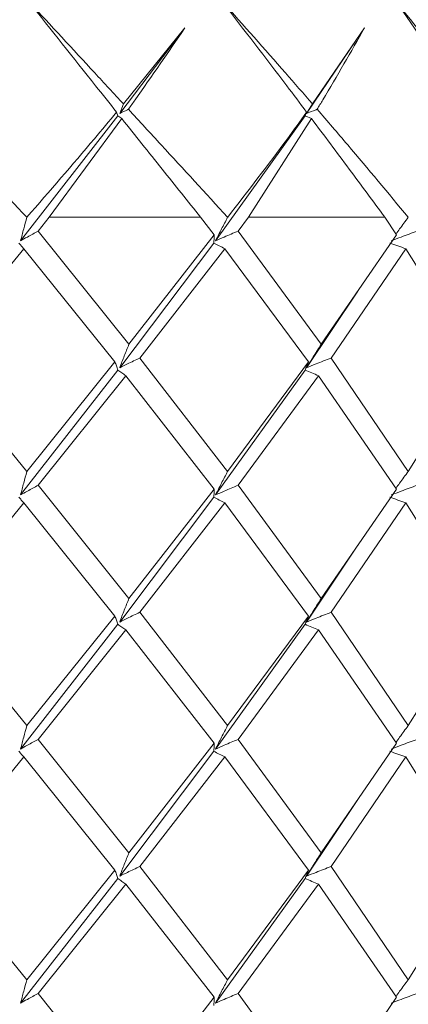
# Model space of a CAD drawing. Header units: millimetres. Extents: x 13381 to 13678, y 211 to 627.
# Tile 23 of 51: x 13500.25 to 13503.44, y 461.62 to 469.69. Entities that reach past the tile are written whole.
import ezdxf

# ---------------------------------------------------------------- set-up
doc = ezdxf.new("R2010")
doc.units = ezdxf.units.MM
doc.header["$LTSCALE"] = 0.3
doc.layers.add('剖面线', color=50, linetype='Continuous', lineweight=13)
doc.styles.get("Standard").update_dxf_attribs({"font": 'txt.shx', "width": 0.67, "oblique": 5, "bigfont": 'gbcbig.shx'})
doc.dimstyles.new('1', dxfattribs={"dimtxt": 2.5, "dimasz": 2, "dimexe": 0.8, "dimexo": 0, "dimgap": 1, "dimtad": 1, "dimdec": 1, "dimdsep": 46, "dimtxsty": 'Standard', "dimcen": 0, "dimclrd": 256, "dimclre": 256, "dimclrt": 256, "dimadec": 0, "dimazin": 0, "dimtfac": 1, "dimtdec": 1, "dimtmove": 0, "dimatfit": 3, "dimfxl": 0, "dimtzin": 0, "dimlwd": -1, "dimlwe": -1, "dimarcsym": 0})

# ---------------------------------------------------------------- blocks, each defined once
blk = doc.blocks.new('*D181')
at = {"layer": 'Defpoints', "color": 0}
for p in [(13512.0352, 531.5718), (13487.5352, 480.5718), (13487.5352, 447.4289)]:
    blk.add_point(p, dxfattribs=at)
at = {"layer": '剖面线'}
for p, q in [((13512.0352, 531.5718), (13512.0352, 446.6289)), ((13487.5352, 480.5718), (13487.5352, 446.6289)), ((13510.0352, 447.4289), (13489.5352, 447.4289))]:
    blk.add_line(p, q, dxfattribs=at)
for points in [[(13489.5352, 447.7622), (13489.5352, 447.0955), (13487.5352, 447.4289)], [(13510.0352, 447.7622), (13510.0352, 447.0955), (13512.0352, 447.4289)]]:
    blk.add_solid(points, dxfattribs=at)
at = {"layer": '剖面线', "insert": (13499.7852, 449.6789), "char_height": 2.5, "attachment_point": 5}
blk.add_mtext('25.8%%P6.5', dxfattribs=at)

msp = doc.modelspace()

# ---------------------------------------------------------------- linework, layer by layer
at = {"color": 7, "linetype": 'Continuous', "lineweight": 15}
for p, q in [((13501.0736, 468.921), (13501.6075, 469.6239)), ((13501.1041, 469.0005), (13501.6075, 469.6239)), ((13502.6039, 468.921), (13503.0784, 469.6239)), ((13502.6523, 469.0005), (13503.0784, 469.6239)), ((13501.1041, 469.0005), (13501.0736, 468.921)), ((13502.6523, 469.0005), (13502.6039, 468.921)), ((13500.2622, 467.8781), (13501.0595, 468.9027)), ((13501.0595, 468.9027), (13501.0484, 468.9331)), ((13501.0906, 468.8801), (13501.0595, 468.9027)), ((13501.8586, 467.8781), (13502.5913, 468.9027)), ((13502.5913, 468.9027), (13502.6043, 468.9331)), ((13502.6441, 468.8801), (13502.5913, 468.9027)), ((13501.0906, 468.8801), (13500.4975, 468.0718)), ((13502.6441, 468.8801), (13502.1285, 468.0718)), ((13500.4052, 467.9578), (13500.4974, 468.0716)), ((13500.4974, 468.0718), (13501.736, 468.0718)), ((13501.736, 468.0718), (13501.8474, 467.9265)), ((13501.9565, 468.0718), (13501.958, 468.0718)), ((13501.9572, 468.0708), (13501.9565, 468.0718)), ((13501.958, 468.0718), (13501.9572, 468.0708)), ((13502.0428, 467.9578), (13502.1285, 468.0718)), ((13502.1285, 468.0718), (13503.244, 468.0718)), ((13503.244, 468.0718), (13503.3409, 467.9265)), ((13503.4352, 468.0718), (13503.4365, 468.0718)), ((13503.4359, 468.0708), (13503.4352, 468.0718)), ((13503.4365, 468.0718), (13503.4359, 468.0708)), ((13501.1492, 467.0307), (13500.4052, 467.9578)), ((13501.8474, 467.9265), (13501.1492, 467.0307)), ((13502.7238, 467.0307), (13502.0428, 467.9578)), ((13503.3409, 467.9265), (13502.7238, 467.0307)), ((13501.0736, 466.8373), (13501.8452, 467.8598)), ((13499.557, 466.9174), (13500.2882, 467.8137)), ((13500.2882, 467.8137), (13501.0347, 466.886)), ((13501.2386, 466.9174), (13501.9335, 467.8137)), ((13501.9335, 467.8137), (13502.6205, 466.886)), ((13502.8041, 466.9174), (13503.4154, 467.8137)), ((13503.4154, 467.8137), (13503.9961, 466.886)), ((13502.6039, 466.8373), (13503.0225, 467.4656)), ((13500.3136, 465.9876), (13499.557, 466.9174)), ((13501.0347, 466.886), (13500.3136, 465.9876)), ((13501.9572, 465.9876), (13501.2386, 466.9174)), ((13502.6205, 466.886), (13501.9572, 465.9876)), ((13503.4359, 465.9876), (13502.8041, 466.9174)), ((13503.9961, 466.886), (13503.4359, 465.9876)), ((13500.2622, 465.7952), (13501.0595, 466.819)), ((13501.8586, 465.7952), (13502.5913, 466.819)), ((13500.4052, 465.8748), (13501.1245, 466.7726)), ((13501.1245, 466.7726), (13501.8474, 465.8436)), ((13502.0428, 465.8748), (13502.7016, 466.7726)), ((13502.7016, 466.7726), (13503.3409, 465.8436)), ((13501.1492, 464.9471), (13500.4052, 465.8748)), ((13501.8474, 465.8436), (13501.1492, 464.9471)), ((13502.7238, 464.9471), (13502.0428, 465.8748)), ((13503.3409, 465.8436), (13502.7238, 464.9471)), ((13501.0736, 464.7536), (13501.8452, 465.7771)), ((13499.557, 464.8336), (13500.2882, 465.731)), ((13500.2882, 465.731), (13501.0347, 464.8023)), ((13501.2386, 464.8336), (13501.9335, 465.731)), ((13501.9335, 465.731), (13502.6205, 464.8023)), ((13502.8041, 464.8336), (13503.4154, 465.731)), ((13503.4154, 465.731), (13503.9961, 464.8023)), ((13502.6039, 464.7536), (13503.0224, 465.3824)), ((13500.3136, 463.9048), (13499.557, 464.8336)), ((13501.0347, 464.8023), (13500.3136, 463.9048)), ((13501.9572, 463.9048), (13501.2386, 464.8336)), ((13502.6205, 464.8023), (13501.9572, 463.9048)), ((13503.4359, 463.9048), (13502.8041, 464.8336)), ((13503.9961, 464.8023), (13503.4359, 463.9048)), ((13500.2622, 463.7126), (13501.0595, 464.7353)), ((13500.4052, 463.7921), (13501.1245, 464.6889)), ((13501.1245, 464.6889), (13501.8474, 463.761)), ((13501.8586, 463.7126), (13502.5913, 464.7353)), ((13502.0428, 463.7921), (13502.7016, 464.6889)), ((13502.7016, 464.6889), (13503.3409, 463.761)), ((13501.1492, 462.8633), (13500.4052, 463.7921)), ((13501.8474, 463.761), (13501.1492, 462.8633)), ((13502.7238, 462.8633), (13502.0428, 463.7921)), ((13503.3409, 463.761), (13502.7238, 462.8633)), ((13499.557, 462.7499), (13500.2882, 463.6482)), ((13500.2882, 463.6482), (13501.0347, 462.7186)), ((13501.0736, 462.6699), (13501.8452, 463.6944)), ((13501.2386, 462.7499), (13501.9335, 463.6482)), ((13501.9335, 463.6482), (13502.6205, 462.7186)), ((13502.8041, 462.7499), (13503.4154, 463.6482)), ((13503.4154, 463.6482), (13503.9961, 462.7186)), ((13502.6039, 462.6699), (13503.0223, 463.2991)), ((13500.3136, 461.8221), (13499.557, 462.7499)), ((13501.9572, 461.8221), (13501.2386, 462.7499)), ((13503.4359, 461.8221), (13502.8041, 462.7499)), ((13501.0347, 462.7186), (13500.3136, 461.8221)), ((13502.6205, 462.7186), (13501.9572, 461.8221)), ((13503.9961, 462.7186), (13503.4359, 461.8221)), ((13500.2622, 461.6296), (13501.0595, 462.6516)), ((13500.4052, 461.7093), (13501.1245, 462.6052)), ((13501.1245, 462.6052), (13501.8474, 461.6781)), ((13501.8586, 461.6296), (13502.5913, 462.6516)), ((13502.0428, 461.7093), (13502.7016, 462.6052)), ((13502.7016, 462.6052), (13503.3409, 461.6781)), ((13501.1492, 460.7796), (13500.4052, 461.7093)), ((13502.7238, 460.7796), (13502.0428, 461.7093)), ((13501.8474, 461.6781), (13501.1492, 460.7796)), ((13503.3409, 461.6781), (13502.7238, 460.7796))]:
    msp.add_line(p, q, dxfattribs=at)
for points, knots in [([(13500.33, 469.8376), (13500.5098, 469.6435), (13500.7682, 469.3642), (13501.0257, 469.0855), (13501.1041, 469.0005)], [0, 0, 0, 0, 0.695326, 1, 1, 1, 1]), ([(13501.0484, 468.9331), (13500.991, 469.0052), (13500.7513, 469.3061), (13500.512, 469.608), (13500.33, 469.8376)], [0, 0, 0, 0, 0.239602, 1, 1, 1, 1]), ([(13501.9151, 469.8376), (13502.0881, 469.6435), (13502.3369, 469.3642), (13502.5786, 469.0855), (13502.6523, 469.0005)], [0, 0, 0, 0, 0.695329, 1, 1, 1, 1]), ([(13502.6043, 468.9331), (13502.5499, 469.0052), (13502.323, 469.3061), (13502.0913, 469.608), (13501.9151, 469.8376)], [0, 0, 0, 0, 0.239606, 1, 1, 1, 1]), ([(13503.3379, 469.8376), (13503.4924, 469.6435), (13503.7147, 469.3642), (13503.9242, 469.0855), (13503.988, 469.0005)], [0, 0, 0, 0, 0.695328, 1, 1, 1, 1]), ([(13503.951, 468.9331), (13503.9034, 469.0052), (13503.7048, 469.3061), (13503.4964, 469.608), (13503.3379, 469.8376)], [0, 0, 0, 0, 0.239605, 1, 1, 1, 1]), ([(13501.6075, 469.6239), (13501.4727, 469.4268), (13501.3204, 469.2041), (13501.163, 468.9819), (13501.1449, 468.9564)], [0, 0, 0, 0, 0.8849725, 1, 1, 1, 1]), ([(13503.0784, 469.6239), (13502.9663, 469.4268), (13502.8397, 469.2041), (13502.7058, 468.9819), (13502.6904, 468.9564)], [0, 0, 0, 0, 0.884975, 1, 1, 1, 1]), ([(13499.4897, 468.9564), (13499.5797, 468.8588), (13499.852, 468.5633), (13500.128, 468.2689), (13500.3127, 468.0718)], [0, 0, 0, 0, 0.330342, 1, 1, 1, 1]), ([(13500.3143, 468.0718), (13500.5001, 468.2861), (13500.7485, 468.5727), (13500.988, 468.8605), (13501.0484, 468.9331)], [0, 0, 0, 0, 0.747701, 1, 1, 1, 1]), ([(13501.0736, 468.921), (13501.0947, 468.9316), (13501.1185, 468.9435), (13501.1423, 468.9551), (13501.1449, 468.9564)], [0, 0, 0, 0, 0.891593, 1, 1, 1, 1]), ([(13501.1449, 468.9564), (13501.2349, 468.8588), (13501.5073, 468.5633), (13501.7763, 468.2689), (13501.9565, 468.0718)], [0, 0, 0, 0, 0.330342, 1, 1, 1, 1]), ([(13501.958, 468.0718), (13502.1235, 468.2861), (13502.3449, 468.5727), (13502.552, 468.8605), (13502.6043, 468.9331)], [0, 0, 0, 0, 0.7477, 1, 1, 1, 1]), ([(13502.6039, 468.921), (13502.6296, 468.9316), (13502.6584, 468.9435), (13502.6873, 468.9551), (13502.6904, 468.9564)], [0, 0, 0, 0, 0.891584, 1, 1, 1, 1]), ([(13502.6904, 468.9564), (13502.7743, 468.8588), (13503.0282, 468.5633), (13503.272, 468.2689), (13503.4352, 468.0718)], [0, 0, 0, 0, 0.3303416, 1, 1, 1, 1]), ([(13501.736, 468.0718), (13501.6311, 468.203), (13501.4163, 468.4718), (13501.2009, 468.7419), (13501.0906, 468.8801)], [0, 0, 0, 0, 0.48839, 1, 1, 1, 1]), ([(13503.244, 468.0718), (13503.1475, 468.203), (13502.9501, 468.4718), (13502.7477, 468.7419), (13502.6441, 468.8801)], [0, 0, 0, 0, 0.488391, 1, 1, 1, 1]), ([(13500.3136, 468.0708), (13500.305, 468.0392), (13500.2878, 467.9759), (13500.2707, 467.9107), (13500.2622, 467.8781)], [0, 0, 0, 0, 0.4999, 1, 1, 1, 1]), ([(13501.9572, 468.0708), (13501.9407, 468.0392), (13501.9075, 467.9759), (13501.8749, 467.9107), (13501.8586, 467.8781)], [0, 0, 0, 0, 0.499904, 1, 1, 1, 1]), ([(13503.4359, 468.0708), (13503.4124, 468.0392), (13503.3788, 467.9941), (13503.346, 467.9476), (13503.3362, 467.9336)], [0, 0, 0, 0, 0.699585, 1, 1, 1, 1]), ([(13500.2622, 467.8781), (13500.2806, 467.8886), (13500.3282, 467.916), (13500.3759, 467.9419), (13500.4052, 467.9578)], [0, 0, 0, 0, 0.386197, 1, 1, 1, 1]), ([(13501.8452, 467.8598), (13501.8455, 467.8712), (13501.8462, 467.894), (13501.847, 467.9157), (13501.8474, 467.9265)], [0, 0, 0, 0, 0.499976, 1, 1, 1, 1]), ([(13501.8586, 467.8781), (13501.8823, 467.8886), (13501.9435, 467.916), (13502.005, 467.9419), (13502.0428, 467.9578)], [0, 0, 0, 0, 0.38619, 1, 1, 1, 1]), ([(13503.2967, 467.8781), (13503.324, 467.8886), (13503.3947, 467.916), (13503.4658, 467.9419), (13503.5094, 467.9578)], [0, 0, 0, 0, 0.386194, 1, 1, 1, 1]), ([(13500.2882, 467.8137), (13500.2814, 467.8212), (13500.268, 467.8362), (13500.2545, 467.852), (13500.2478, 467.8598)], [0, 0, 0, 0, 0.499988, 1, 1, 1, 1]), ([(13501.9335, 467.8137), (13501.9188, 467.8212), (13501.8893, 467.8362), (13501.8599, 467.852), (13501.8452, 467.8598)], [0, 0, 0, 0, 0.499991, 1, 1, 1, 1]), ([(13503.4154, 467.8137), (13503.3937, 467.8212), (13503.3502, 467.8362), (13503.3068, 467.852), (13503.2851, 467.8598)], [0, 0, 0, 0, 0.499993, 1, 1, 1, 1]), ([(13501.1492, 467.0307), (13501.1365, 466.999), (13501.1111, 466.9355), (13501.0861, 466.8701), (13501.0736, 466.8373)], [0, 0, 0, 0, 0.499903, 1, 1, 1, 1]), ([(13502.7238, 467.0307), (13502.7036, 466.999), (13502.6632, 466.9355), (13502.6237, 466.8701), (13502.6039, 466.8373)], [0, 0, 0, 0, 0.499903, 1, 1, 1, 1]), ([(13501.0595, 466.819), (13501.0554, 466.8305), (13501.047, 466.8533), (13501.0388, 466.8751), (13501.0347, 466.886)], [0, 0, 0, 0, 0.499976, 1, 1, 1, 1]), ([(13501.0736, 466.8373), (13501.0947, 466.8479), (13501.1496, 466.8754), (13501.2047, 466.9014), (13501.2386, 466.9174)], [0, 0, 0, 0, 0.386028, 1, 1, 1, 1]), ([(13502.5913, 466.819), (13502.5961, 466.8305), (13502.6058, 466.8533), (13502.6156, 466.8751), (13502.6205, 466.886)], [0, 0, 0, 0, 0.499976, 1, 1, 1, 1]), ([(13502.6039, 466.8373), (13502.6296, 466.8479), (13502.6961, 466.8754), (13502.763, 466.9014), (13502.8041, 466.9174)], [0, 0, 0, 0, 0.385999, 1, 1, 1, 1]), ([(13501.1245, 466.7726), (13501.1136, 466.7802), (13501.092, 466.7953), (13501.0703, 466.8111), (13501.0595, 466.819)], [0, 0, 0, 0, 0.499986, 1, 1, 1, 1]), ([(13502.7016, 466.7726), (13502.6832, 466.7802), (13502.6464, 466.7953), (13502.6097, 466.8111), (13502.5913, 466.819)], [0, 0, 0, 0, 0.499974, 1, 1, 1, 1]), ([(13500.3136, 465.9876), (13500.305, 465.9561), (13500.2878, 465.8929), (13500.2707, 465.8278), (13500.2622, 465.7952)], [0, 0, 0, 0, 0.499906, 1, 1, 1, 1]), ([(13501.9572, 465.9876), (13501.9407, 465.9561), (13501.9075, 465.8929), (13501.8749, 465.8278), (13501.8586, 465.7952)], [0, 0, 0, 0, 0.499904, 1, 1, 1, 1]), ([(13503.4359, 465.9876), (13503.4124, 465.9561), (13503.3788, 465.911), (13503.346, 465.8646), (13503.3361, 465.8506)], [0, 0, 0, 0, 0.699047, 1, 1, 1, 1]), ([(13500.2622, 465.7952), (13500.2806, 465.8058), (13500.3282, 465.8331), (13500.3759, 465.8589), (13500.4052, 465.8748)], [0, 0, 0, 0, 0.386281, 1, 1, 1, 1]), ([(13501.8452, 465.7771), (13501.8455, 465.7884), (13501.8462, 465.8111), (13501.847, 465.8328), (13501.8474, 465.8436)], [0, 0, 0, 0, 0.499974, 1, 1, 1, 1]), ([(13501.8586, 465.7952), (13501.8823, 465.8058), (13501.9435, 465.8331), (13502.005, 465.8589), (13502.0428, 465.8748)], [0, 0, 0, 0, 0.386263, 1, 1, 1, 1]), ([(13503.2967, 465.7952), (13503.324, 465.8058), (13503.3947, 465.8331), (13503.4658, 465.8589), (13503.5094, 465.8748)], [0, 0, 0, 0, 0.386257, 1, 1, 1, 1]), ([(13500.2882, 465.731), (13500.2814, 465.7385), (13500.268, 465.7535), (13500.2545, 465.7692), (13500.2478, 465.7771)], [0, 0, 0, 0, 0.4999852, 1, 1, 1, 1]), ([(13501.9335, 465.731), (13501.9188, 465.7385), (13501.8893, 465.7535), (13501.8599, 465.7692), (13501.8452, 465.7771)], [0, 0, 0, 0, 0.49999, 1, 1, 1, 1]), ([(13503.4154, 465.731), (13503.3937, 465.7385), (13503.3502, 465.7535), (13503.3068, 465.7692), (13503.2851, 465.7771)], [0, 0, 0, 0, 0.499994, 1, 1, 1, 1]), ([(13501.1492, 464.9471), (13501.1365, 464.9153), (13501.1111, 464.8518), (13501.0861, 464.7863), (13501.0736, 464.7536)], [0, 0, 0, 0, 0.499899, 1, 1, 1, 1]), ([(13502.7238, 464.9471), (13502.7036, 464.9153), (13502.6632, 464.8518), (13502.6237, 464.7863), (13502.6039, 464.7536)], [0, 0, 0, 0, 0.499902, 1, 1, 1, 1]), ([(13501.0595, 464.7353), (13501.0554, 464.7467), (13501.047, 464.7696), (13501.0388, 464.7914), (13501.0347, 464.8023)], [0, 0, 0, 0, 0.4999726, 1, 1, 1, 1]), ([(13501.0736, 464.7536), (13501.0947, 464.7642), (13501.1496, 464.7917), (13501.2047, 464.8177), (13501.2386, 464.8336)], [0, 0, 0, 0, 0.386027, 1, 1, 1, 1]), ([(13502.5913, 464.7353), (13502.5961, 464.7467), (13502.6058, 464.7696), (13502.6156, 464.7914), (13502.6205, 464.8023)], [0, 0, 0, 0, 0.499973, 1, 1, 1, 1]), ([(13502.6039, 464.7536), (13502.6296, 464.7642), (13502.6961, 464.7917), (13502.763, 464.8177), (13502.8041, 464.8336)], [0, 0, 0, 0, 0.385998, 1, 1, 1, 1]), ([(13501.1245, 464.6889), (13501.1136, 464.6965), (13501.092, 464.7116), (13501.0703, 464.7274), (13501.0595, 464.7353)], [0, 0, 0, 0, 0.499986, 1, 1, 1, 1]), ([(13502.7016, 464.6889), (13502.6832, 464.6965), (13502.6464, 464.7116), (13502.6097, 464.7274), (13502.5913, 464.7353)], [0, 0, 0, 0, 0.499974, 1, 1, 1, 1]), ([(13500.3136, 463.9048), (13500.305, 463.8732), (13500.2878, 463.8102), (13500.2707, 463.7451), (13500.2622, 463.7126)], [0, 0, 0, 0, 0.499898, 1, 1, 1, 1]), ([(13501.9572, 463.9048), (13501.9407, 463.8732), (13501.9075, 463.8102), (13501.8749, 463.7451), (13501.8586, 463.7126)], [0, 0, 0, 0, 0.499898, 1, 1, 1, 1]), ([(13503.4359, 463.9048), (13503.4124, 463.8733), (13503.3788, 463.8283), (13503.346, 463.7819), (13503.3361, 463.7679)], [0, 0, 0, 0, 0.699264, 1, 1, 1, 1]), ([(13500.2622, 463.7126), (13500.2806, 463.7231), (13500.3282, 463.7505), (13500.3759, 463.7763), (13500.4052, 463.7921)], [0, 0, 0, 0, 0.386271, 1, 1, 1, 1]), ([(13501.8452, 463.6944), (13501.8455, 463.7057), (13501.8462, 463.7285), (13501.847, 463.7501), (13501.8474, 463.761)], [0, 0, 0, 0, 0.499971, 1, 1, 1, 1]), ([(13501.8586, 463.7126), (13501.8823, 463.7231), (13501.9435, 463.7505), (13502.005, 463.7763), (13502.0428, 463.7921)], [0, 0, 0, 0, 0.386281, 1, 1, 1, 1]), ([(13503.2967, 463.7126), (13503.324, 463.7231), (13503.3947, 463.7505), (13503.4658, 463.7763), (13503.5094, 463.7921)], [0, 0, 0, 0, 0.3862545, 1, 1, 1, 1]), ([(13500.2882, 463.6482), (13500.2814, 463.6557), (13500.268, 463.6708), (13500.2545, 463.6865), (13500.2478, 463.6944)], [0, 0, 0, 0, 0.499988, 1, 1, 1, 1]), ([(13501.9335, 463.6482), (13501.9188, 463.6557), (13501.8893, 463.6708), (13501.8599, 463.6865), (13501.8452, 463.6944)], [0, 0, 0, 0, 0.499992, 1, 1, 1, 1]), ([(13503.4154, 463.6482), (13503.3937, 463.6557), (13503.3502, 463.6708), (13503.3068, 463.6865), (13503.2851, 463.6944)], [0, 0, 0, 0, 0.499996, 1, 1, 1, 1]), ([(13501.1492, 462.8633), (13501.1365, 462.8316), (13501.1111, 462.7681), (13501.0861, 462.7026), (13501.0736, 462.6699)], [0, 0, 0, 0, 0.499894, 1, 1, 1, 1]), ([(13502.7238, 462.8633), (13502.7037, 462.8316), (13502.6633, 462.7681), (13502.6237, 462.7026), (13502.6039, 462.6699)], [0, 0, 0, 0, 0.499896, 1, 1, 1, 1]), ([(13501.0736, 462.6699), (13501.0947, 462.6805), (13501.1496, 462.708), (13501.2047, 462.734), (13501.2386, 462.7499)], [0, 0, 0, 0, 0.386026, 1, 1, 1, 1]), ([(13502.6039, 462.6699), (13502.6296, 462.6805), (13502.6961, 462.708), (13502.763, 462.734), (13502.8041, 462.7499)], [0, 0, 0, 0, 0.38602, 1, 1, 1, 1]), ([(13501.0595, 462.6516), (13501.0554, 462.6631), (13501.047, 462.6859), (13501.0388, 462.7077), (13501.0347, 462.7186)], [0, 0, 0, 0, 0.499974, 1, 1, 1, 1]), ([(13502.5913, 462.6516), (13502.5961, 462.6631), (13502.6058, 462.6859), (13502.6156, 462.7077), (13502.6205, 462.7186)], [0, 0, 0, 0, 0.499975, 1, 1, 1, 1]), ([(13501.1245, 462.6052), (13501.1136, 462.6128), (13501.092, 462.6279), (13501.0703, 462.6437), (13501.0595, 462.6516)], [0, 0, 0, 0, 0.4999855, 1, 1, 1, 1]), ([(13502.7016, 462.6052), (13502.6832, 462.6128), (13502.6464, 462.6279), (13502.6097, 462.6437), (13502.5913, 462.6516)], [0, 0, 0, 0, 0.499972, 1, 1, 1, 1]), ([(13500.3136, 461.8221), (13500.305, 461.7905), (13500.2878, 461.7274), (13500.2707, 461.6622), (13500.2622, 461.6296)], [0, 0, 0, 0, 0.499896, 1, 1, 1, 1]), ([(13501.9572, 461.8221), (13501.9407, 461.7905), (13501.9075, 461.7274), (13501.8749, 461.6622), (13501.8586, 461.6296)], [0, 0, 0, 0, 0.499895, 1, 1, 1, 1]), ([(13503.4359, 461.8221), (13503.4124, 461.7906), (13503.3788, 461.7455), (13503.346, 461.699), (13503.3361, 461.685)], [0, 0, 0, 0, 0.69922, 1, 1, 1, 1]), ([(13500.2622, 461.6296), (13500.2806, 461.6401), (13500.3282, 461.6675), (13500.3759, 461.6934), (13500.4052, 461.7093)], [0, 0, 0, 0, 0.3861765, 1, 1, 1, 1]), ([(13501.8586, 461.6296), (13501.8823, 461.6401), (13501.9435, 461.6675), (13502.005, 461.6934), (13502.0428, 461.7093)], [0, 0, 0, 0, 0.3861718, 1, 1, 1, 1]), ([(13503.2967, 461.6296), (13503.324, 461.6401), (13503.3947, 461.6675), (13503.4658, 461.6934), (13503.5094, 461.7093)], [0, 0, 0, 0, 0.386179, 1, 1, 1, 1]), ([(13501.8452, 461.6113), (13501.8455, 461.6227), (13501.8462, 461.6455), (13501.847, 461.6672), (13501.8474, 461.6781)], [0, 0, 0, 0, 0.4999689, 1, 1, 1, 1])]:
    msp.add_open_spline(points, degree=3, knots=knots, dxfattribs=at)

# ---------------------------------------------------------------- dimensions: what is measured, and where the dimension line sits
at = {"layer": '剖面线'}
dim = msp.add_linear_dim(base=(13487.5352, 447.4289), p1=(13512.0352, 531.5718), p2=(13487.5352, 480.5718), text='25.8%%P6.5', dimstyle='1', dxfattribs=at)
dim.commit()
dim.dimension.update_dxf_attribs({"geometry": '*D181', "text_midpoint": (13499.7852, 449.6789)})

doc.saveas('drawing.dxf')
